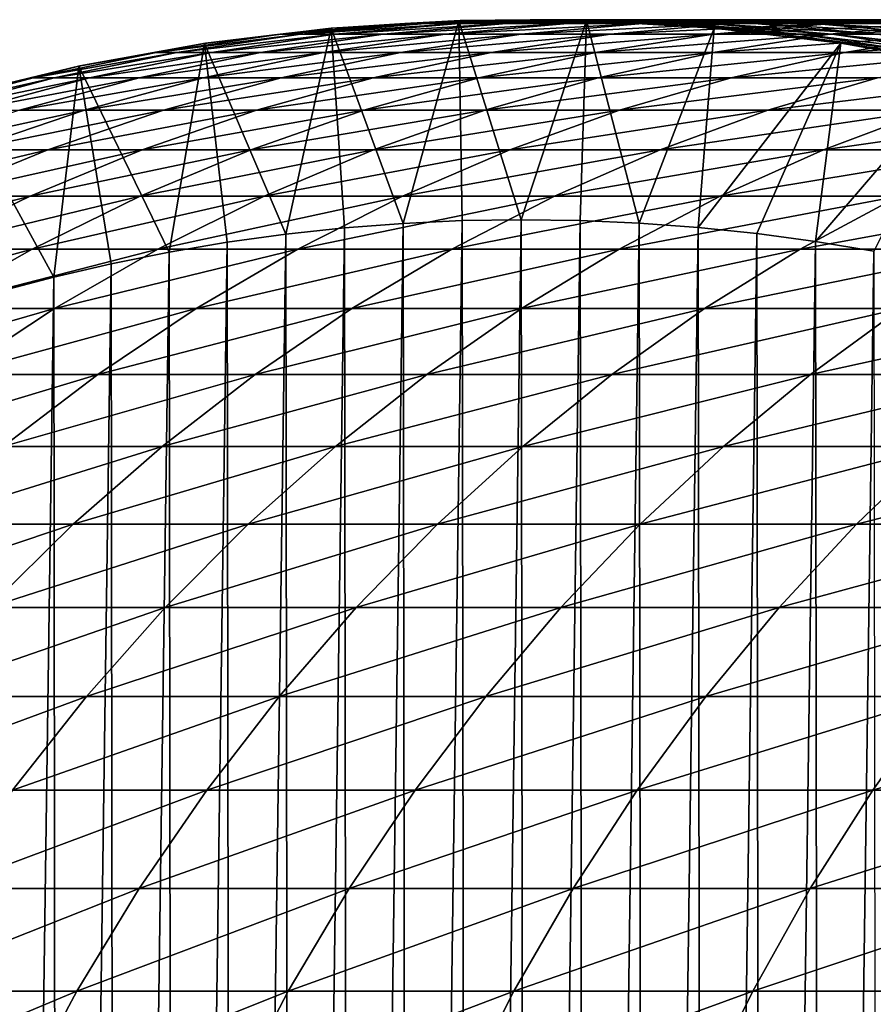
# Model space of a CAD drawing. Header units: metres. Extents: x -410 to 15, y -15 to 15.
# Tile 9 of 256: x -402.4 to -398.34, y 5.57 to 10.25. Entities that reach past the tile are written whole.
import ezdxf

# ---------------------------------------------------------------- set-up
doc = ezdxf.new("R2010")
doc.units = ezdxf.units.M
doc.layers.add('solid_508382', color=7, linetype='CONTINUOUS')

msp = doc.modelspace()

# ---------------------------------------------------------------- linework, layer by layer
at = {"layer": 'solid_508382'}
for points in [[(-400.565704, 10.232658, 114.941956), (-400.470001, 10.232658, 116.570297), (-399.875885, 10.25, 116.523376)], [(-399.970184, 10.25, 114.918945), (-400.565704, 10.232658, 114.941956), (-399.875885, 10.25, 116.523376)], [(-400.303741, 10.245499, 113.374649), (-400.565704, 10.232658, 114.941956), (-399.970184, 10.25, 114.918945)], [(-400.470001, 10.232658, 116.570297), (-400.30896, 10.232658, 118.193474), (-399.717194, 10.25, 118.122726)], [(-399.875885, 10.25, 116.523376), (-400.470001, 10.232658, 116.570297), (-399.717194, 10.25, 118.122726)], [(-400.30896, 10.232658, 118.193474), (-400.082855, 10.232658, 119.808868), (-399.494385, 10.25, 119.714409)], [(-399.717194, 10.25, 118.122726), (-400.30896, 10.232658, 118.193474), (-399.494385, 10.25, 119.714409)], [(-399.696259, 10.245499, 113.374649), (-400.303741, 10.245499, 113.374649), (-399.970184, 10.25, 114.918945)], [(-400.082855, 10.232658, 119.808868), (-399.792023, 10.232658, 121.413879), (-399.207825, 10.25, 121.29586)], [(-399.494385, 10.25, 119.714409), (-400.082855, 10.232658, 119.808868), (-399.207825, 10.25, 121.29586)], [(-399.970184, 10.25, 114.918945), (-399.875885, 10.25, 116.523376), (-399.281738, 10.232658, 116.476463)], [(-399.374634, 10.232658, 114.895943), (-399.970184, 10.25, 114.918945), (-399.281738, 10.232658, 116.476463)], [(-399.696259, 10.245499, 113.374649), (-399.970184, 10.25, 114.918945), (-399.374634, 10.232658, 114.895943)], [(-399.875885, 10.25, 116.523376), (-399.717194, 10.25, 118.122726), (-399.125427, 10.232658, 118.051987)], [(-399.281738, 10.232658, 116.476463), (-399.875885, 10.25, 116.523376), (-399.125427, 10.232658, 118.051987)], [(-399.792023, 10.232658, 121.413879), (-399.436951, 10.232658, 123.005913), (-398.857971, 10.25, 122.864517)], [(-399.207825, 10.25, 121.29586), (-399.792023, 10.232658, 121.413879), (-398.857971, 10.25, 122.864517)], [(-399.717194, 10.25, 118.122726), (-399.494385, 10.25, 119.714409), (-398.905945, 10.232658, 119.619949)], [(-399.125427, 10.232658, 118.051987), (-399.717194, 10.25, 118.122726), (-398.905945, 10.232658, 119.619949)], [(-399.494385, 10.25, 119.714409), (-399.207825, 10.25, 121.29586), (-398.623657, 10.232658, 121.177834)], [(-398.905945, 10.232658, 119.619949), (-399.494385, 10.25, 119.714409), (-398.623657, 10.232658, 121.177834)], [(-399.436951, 10.232658, 123.005913), (-399.018219, 10.232658, 124.582397), (-398.445374, 10.25, 124.417854)], [(-398.857971, 10.25, 122.864517), (-399.436951, 10.232658, 123.005913), (-398.445374, 10.25, 124.417854)], [(-399.207825, 10.25, 121.29586), (-398.857971, 10.25, 122.864517), (-398.279022, 10.232658, 122.723122)], [(-398.623657, 10.232658, 121.177834), (-399.207825, 10.25, 121.29586), (-398.279022, 10.232658, 122.723122)], [(-399.018219, 10.232658, 124.582397), (-398.536469, 10.232658, 126.140785), (-397.970734, 10.25, 125.953369)], [(-398.445374, 10.25, 124.417854), (-399.018219, 10.232658, 124.582397), (-397.970734, 10.25, 125.953369)], [(-398.857971, 10.25, 122.864517), (-398.445374, 10.25, 124.417854), (-397.872559, 10.232658, 124.253319)], [(-398.279022, 10.232658, 122.723122), (-398.857971, 10.25, 122.864517), (-397.872559, 10.232658, 124.253319)], [(-398.536469, 10.232658, 126.140785), (-397.992523, 10.232658, 127.678566), (-397.434753, 10.25, 127.468567)], [(-397.970734, 10.25, 125.953369), (-398.536469, 10.232658, 126.140785), (-397.434753, 10.25, 127.468567)], [(-398.445374, 10.25, 124.417854), (-397.970734, 10.25, 125.953369), (-397.404968, 10.232658, 125.765945)], [(-397.872559, 10.232658, 124.253319), (-398.445374, 10.25, 124.417854), (-397.404968, 10.232658, 125.765945)], [(-400.915863, 10.209001, 96.32515), (-401.518707, 10.136868, 96.32515), (-401.513367, 10.137662, 113.374649)], [(-400.915863, 10.209001, 96.32515), (-401.132294, 9.23035, 95.374649), (-401.518707, 10.136868, 96.32515)], [(-400.910156, 10.209511, 113.374649), (-401.513367, 10.137662, 113.374649), (-401.159241, 10.180694, 114.96489)], [(-400.915863, 10.209001, 96.32515), (-401.513367, 10.137662, 113.374649), (-400.910156, 10.209511, 113.374649)], [(-401.159241, 10.180694, 114.96489), (-401.062134, 10.180694, 116.61705), (-400.470001, 10.232658, 116.570297)], [(-400.565704, 10.232658, 114.941956), (-401.159241, 10.180694, 114.96489), (-400.470001, 10.232658, 116.570297)], [(-400.910156, 10.209511, 113.374649), (-401.159241, 10.180694, 114.96489), (-400.565704, 10.232658, 114.941956)], [(-400.915863, 10.209001, 96.32515), (-400.853394, 9.260301, 95.374649), (-401.132294, 9.23035, 95.374649)], [(-401.062134, 10.180694, 116.61705), (-400.898743, 10.180694, 118.263977), (-400.30896, 10.232658, 118.193474)], [(-400.470001, 10.232658, 116.570297), (-401.062134, 10.180694, 116.61705), (-400.30896, 10.232658, 118.193474)], [(-400.309814, 10.245317, 96.32515), (-400.915863, 10.209001, 96.32515), (-400.910156, 10.209511, 113.374649)], [(-400.309814, 10.245317, 96.32515), (-400.573914, 9.281815, 95.374649), (-400.915863, 10.209001, 96.32515)], [(-400.915863, 10.209001, 96.32515), (-400.573914, 9.281815, 95.374649), (-400.853394, 9.260301, 95.374649)], [(-400.303741, 10.245499, 113.374649), (-400.910156, 10.209511, 113.374649), (-400.565704, 10.232658, 114.941956)], [(-400.309814, 10.245317, 96.32515), (-400.910156, 10.209511, 113.374649), (-400.303741, 10.245499, 113.374649)], [(-400.898743, 10.180694, 118.263977), (-400.669312, 10.180694, 119.903008), (-400.082855, 10.232658, 119.808868)], [(-400.30896, 10.232658, 118.193474), (-400.898743, 10.180694, 118.263977), (-400.082855, 10.232658, 119.808868)], [(-400.669312, 10.180694, 119.903008), (-400.374237, 10.180694, 121.531502), (-399.792023, 10.232658, 121.413879)], [(-400.082855, 10.232658, 119.808868), (-400.669312, 10.180694, 119.903008), (-399.792023, 10.232658, 121.413879)], [(-400.309814, 10.245317, 96.32515), (-400.293762, 9.294899, 95.374649), (-400.573914, 9.281815, 95.374649)], [(-400.374237, 10.180694, 121.531502), (-400.013947, 10.180694, 123.146828), (-399.436951, 10.232658, 123.005913)], [(-399.792023, 10.232658, 121.413879), (-400.374237, 10.180694, 121.531502), (-399.436951, 10.232658, 123.005913)], [(-399.702667, 10.245687, 96.32515), (-400.309814, 10.245317, 96.32515), (-400.303741, 10.245499, 113.374649)], [(-399.702667, 10.245687, 96.32515), (-400.013397, 9.299533, 95.374649), (-400.309814, 10.245317, 96.32515)], [(-400.309814, 10.245317, 96.32515), (-400.013397, 9.299533, 95.374649), (-400.293762, 9.294899, 95.374649)], [(-399.702667, 10.245687, 96.32515), (-400.303741, 10.245499, 113.374649), (-399.696259, 10.245499, 113.374649)], [(-400.013947, 10.180694, 123.146828), (-399.589081, 10.180694, 124.746376), (-399.018219, 10.232658, 124.582397)], [(-399.436951, 10.232658, 123.005913), (-400.013947, 10.180694, 123.146828), (-399.018219, 10.232658, 124.582397)], [(-399.702667, 10.245687, 96.32515), (-399.732941, 9.295703, 95.374649), (-400.013397, 9.299533, 95.374649)], [(-399.702667, 10.245687, 96.32515), (-399.452545, 9.283417, 95.374649), (-399.732941, 9.295703, 95.374649)], [(-399.096558, 10.210109, 96.32515), (-399.702667, 10.245687, 96.32515), (-399.696259, 10.245499, 113.374649)], [(-399.096558, 10.210109, 96.32515), (-399.452545, 9.283417, 95.374649), (-399.702667, 10.245687, 96.32515)], [(-399.089844, 10.209511, 113.374649), (-399.696259, 10.245499, 113.374649), (-399.374634, 10.232658, 114.895943)], [(-399.096558, 10.210109, 96.32515), (-399.696259, 10.245499, 113.374649), (-399.089844, 10.209511, 113.374649)], [(-399.589081, 10.180694, 124.746376), (-399.100311, 10.180694, 126.327568), (-398.536469, 10.232658, 126.140785)], [(-399.018219, 10.232658, 124.582397), (-399.589081, 10.180694, 124.746376), (-398.536469, 10.232658, 126.140785)], [(-399.096558, 10.210109, 96.32515), (-399.172699, 9.262665, 95.374649), (-399.452545, 9.283417, 95.374649)], [(-399.374634, 10.232658, 114.895943), (-399.281738, 10.232658, 116.476463), (-398.689606, 10.180694, 116.42971)], [(-398.781128, 10.180694, 114.873009), (-399.374634, 10.232658, 114.895943), (-398.689606, 10.180694, 116.42971)], [(-399.089844, 10.209511, 113.374649), (-399.374634, 10.232658, 114.895943), (-398.781128, 10.180694, 114.873009)], [(-399.281738, 10.232658, 116.476463), (-399.125427, 10.232658, 118.051987), (-398.535645, 10.180694, 117.981476)], [(-398.689606, 10.180694, 116.42971), (-399.281738, 10.232658, 116.476463), (-398.535645, 10.180694, 117.981476)], [(-398.493622, 10.138706, 96.32515), (-399.172699, 9.262665, 95.374649), (-399.096558, 10.210109, 96.32515)], [(-399.125427, 10.232658, 118.051987), (-398.905945, 10.232658, 119.619949), (-398.319489, 10.180694, 119.52581)], [(-398.535645, 10.180694, 117.981476), (-399.125427, 10.232658, 118.051987), (-398.319489, 10.180694, 119.52581)], [(-399.100311, 10.180694, 126.327568), (-398.548401, 10.180694, 127.887848), (-397.992523, 10.232658, 127.678566)], [(-398.536469, 10.232658, 126.140785), (-399.100311, 10.180694, 126.327568), (-397.992523, 10.232658, 127.678566)], [(-398.493622, 10.138706, 96.32515), (-399.096558, 10.210109, 96.32515), (-399.089844, 10.209511, 113.374649)], [(-398.486633, 10.137662, 113.374649), (-399.089844, 10.209511, 113.374649), (-398.781128, 10.180694, 114.873009)], [(-398.493622, 10.138706, 96.32515), (-399.089844, 10.209511, 113.374649), (-398.486633, 10.137662, 113.374649)], [(-398.905945, 10.232658, 119.619949), (-398.623657, 10.232658, 121.177834), (-398.041443, 10.180694, 121.060211)], [(-398.319489, 10.180694, 119.52581), (-398.905945, 10.232658, 119.619949), (-398.041443, 10.180694, 121.060211)], [(-398.623657, 10.232658, 121.177834), (-398.279022, 10.232658, 122.723122), (-397.701996, 10.180694, 122.582207)], [(-398.041443, 10.180694, 121.060211), (-398.623657, 10.232658, 121.177834), (-397.701996, 10.180694, 122.582207)], [(-398.548401, 10.180694, 127.887848), (-397.934265, 10.180694, 129.424698), (-397.387238, 10.232658, 129.193253)], [(-397.992523, 10.232658, 127.678566), (-398.548401, 10.180694, 127.887848), (-397.387238, 10.232658, 129.193253)], [(-401.748749, 10.094279, 114.987663), (-401.650238, 10.094279, 116.66349), (-401.062134, 10.180694, 116.61705)], [(-401.159241, 10.180694, 114.96489), (-401.748749, 10.094279, 114.987663), (-401.062134, 10.180694, 116.61705)], [(-401.513367, 10.137662, 113.374649), (-401.748749, 10.094279, 114.987663), (-401.159241, 10.180694, 114.96489)], [(-401.650238, 10.094279, 116.66349), (-401.484497, 10.094279, 118.334007), (-400.898743, 10.180694, 118.263977)], [(-401.062134, 10.180694, 116.61705), (-401.650238, 10.094279, 116.66349), (-400.898743, 10.180694, 118.263977)], [(-401.484497, 10.094279, 118.334007), (-401.251801, 10.094279, 119.996513), (-400.669312, 10.180694, 119.903008)], [(-400.898743, 10.180694, 118.263977), (-401.484497, 10.094279, 118.334007), (-400.669312, 10.180694, 119.903008)], [(-401.251801, 10.094279, 119.996513), (-400.952484, 10.094279, 121.648331), (-400.374237, 10.180694, 121.531502)], [(-400.669312, 10.180694, 119.903008), (-401.251801, 10.094279, 119.996513), (-400.374237, 10.180694, 121.531502)], [(-400.952484, 10.094279, 121.648331), (-400.587067, 10.094279, 123.286789), (-400.013947, 10.180694, 123.146828)], [(-400.374237, 10.180694, 121.531502), (-400.952484, 10.094279, 121.648331), (-400.013947, 10.180694, 123.146828)], [(-400.587067, 10.094279, 123.286789), (-400.156097, 10.094279, 124.909248), (-399.589081, 10.180694, 124.746376)], [(-400.013947, 10.180694, 123.146828), (-400.587067, 10.094279, 123.286789), (-399.589081, 10.180694, 124.746376)], [(-400.156097, 10.094279, 124.909248), (-399.660309, 10.094279, 126.513084), (-399.100311, 10.180694, 126.327568)], [(-399.589081, 10.180694, 124.746376), (-400.156097, 10.094279, 124.909248), (-399.100311, 10.180694, 126.327568)], [(-399.660309, 10.094279, 126.513084), (-399.100494, 10.094279, 128.095703), (-398.548401, 10.180694, 127.887848)], [(-399.100311, 10.180694, 126.327568), (-399.660309, 10.094279, 126.513084), (-398.548401, 10.180694, 127.887848)], [(-399.100494, 10.094279, 128.095703), (-398.47757, 10.094279, 129.654572), (-397.934265, 10.180694, 129.424698)], [(-398.548401, 10.180694, 127.887848), (-399.100494, 10.094279, 128.095703), (-397.934265, 10.180694, 129.424698)], [(-398.781128, 10.180694, 114.873009), (-398.689606, 10.180694, 116.42971), (-398.101501, 10.094279, 116.38327)], [(-398.19162, 10.094279, 114.850235), (-398.781128, 10.180694, 114.873009), (-398.101501, 10.094279, 116.38327)], [(-398.486633, 10.137662, 113.374649), (-398.781128, 10.180694, 114.873009), (-398.19162, 10.094279, 114.850235)], [(-398.689606, 10.180694, 116.42971), (-398.535645, 10.180694, 117.981476), (-397.94989, 10.094279, 117.911453)], [(-398.101501, 10.094279, 116.38327), (-398.689606, 10.180694, 116.42971), (-397.94989, 10.094279, 117.911453)], [(-398.535645, 10.180694, 117.981476), (-398.319489, 10.180694, 119.52581), (-397.737, 10.094279, 119.432304)], [(-397.94989, 10.094279, 117.911453), (-398.535645, 10.180694, 117.981476), (-397.737, 10.094279, 119.432304)], [(-398.47757, 10.094279, 129.654572), (-397.792511, 10.094279, 131.187149), (-397.258881, 10.180694, 130.935623)], [(-397.934265, 10.180694, 129.424698), (-398.47757, 10.094279, 129.654572), (-397.258881, 10.180694, 130.935623)], [(-401.518707, 10.136868, 96.32515), (-402.11618, 10.02917, 96.32515), (-402.111267, 10.030204, 113.374649)], [(-401.518707, 10.136868, 96.32515), (-401.686676, 9.145302, 95.374649), (-402.11618, 10.02917, 96.32515)], [(-401.513367, 10.137662, 113.374649), (-402.111267, 10.030204, 113.374649), (-401.748749, 10.094279, 114.987663)], [(-401.518707, 10.136868, 96.32515), (-402.111267, 10.030204, 113.374649), (-401.513367, 10.137662, 113.374649)], [(-401.518707, 10.136868, 96.32515), (-401.410004, 9.192024, 95.374649), (-401.686676, 9.145302, 95.374649)], [(-401.518707, 10.136868, 96.32515), (-401.132294, 9.23035, 95.374649), (-401.410004, 9.192024, 95.374649)], [(-398.493622, 10.138706, 96.32515), (-398.89325, 9.233451, 95.374649), (-399.172699, 9.262665, 95.374649)], [(-398.493622, 10.138706, 96.32515), (-398.614746, 9.195786, 95.374649), (-398.89325, 9.233451, 95.374649)], [(-397.895996, 10.031733, 96.32515), (-398.614746, 9.195786, 95.374649), (-398.493622, 10.138706, 96.32515)], [(-397.895996, 10.031733, 96.32515), (-398.493622, 10.138706, 96.32515), (-398.486633, 10.137662, 113.374649)], [(-397.888733, 10.030204, 113.374649), (-398.486633, 10.137662, 113.374649), (-398.19162, 10.094279, 114.850235)], [(-397.895996, 10.031733, 96.32515), (-398.486633, 10.137662, 113.374649), (-397.888733, 10.030204, 113.374649)], [(-402.332214, 9.97371, 115.010208), (-402.232361, 9.97371, 116.709457), (-401.650238, 10.094279, 116.66349)], [(-401.748749, 10.094279, 114.987663), (-402.332214, 9.97371, 115.010208), (-401.650238, 10.094279, 116.66349)], [(-402.111267, 10.030204, 113.374649), (-402.332214, 9.97371, 115.010208), (-401.748749, 10.094279, 114.987663)], [(-402.232361, 9.97371, 116.709457), (-402.064301, 9.97371, 118.40332), (-401.484497, 10.094279, 118.334007)], [(-401.650238, 10.094279, 116.66349), (-402.232361, 9.97371, 116.709457), (-401.484497, 10.094279, 118.334007)], [(-402.064301, 9.97371, 118.40332), (-401.828339, 9.97371, 120.089058), (-401.251801, 10.094279, 119.996513)], [(-401.484497, 10.094279, 118.334007), (-402.064301, 9.97371, 118.40332), (-401.251801, 10.094279, 119.996513)], [(-401.828339, 9.97371, 120.089058), (-401.524841, 9.97371, 121.763962), (-400.952484, 10.094279, 121.648331)], [(-401.251801, 10.094279, 119.996513), (-401.828339, 9.97371, 120.089058), (-400.952484, 10.094279, 121.648331)], [(-401.524841, 9.97371, 121.763962), (-401.154297, 9.97371, 123.425323), (-400.587067, 10.094279, 123.286789)], [(-400.952484, 10.094279, 121.648331), (-401.524841, 9.97371, 121.763962), (-400.587067, 10.094279, 123.286789)], [(-401.154297, 9.97371, 123.425323), (-400.717316, 9.97371, 125.070457), (-400.156097, 10.094279, 124.909248)], [(-400.587067, 10.094279, 123.286789), (-401.154297, 9.97371, 123.425323), (-400.156097, 10.094279, 124.909248)], [(-400.717316, 9.97371, 125.070457), (-400.21463, 9.97371, 126.696709), (-399.660309, 10.094279, 126.513084)], [(-400.156097, 10.094279, 124.909248), (-400.717316, 9.97371, 125.070457), (-399.660309, 10.094279, 126.513084)], [(-400.21463, 9.97371, 126.696709), (-399.646973, 9.97371, 128.301453), (-399.100494, 10.094279, 128.095703)], [(-399.660309, 10.094279, 126.513084), (-400.21463, 9.97371, 126.696709), (-399.100494, 10.094279, 128.095703)], [(-399.646973, 9.97371, 128.301453), (-399.01535, 9.97371, 129.882095), (-398.47757, 10.094279, 129.654572)], [(-399.100494, 10.094279, 128.095703), (-399.646973, 9.97371, 128.301453), (-398.47757, 10.094279, 129.654572)], [(-399.01535, 9.97371, 129.882095), (-398.320709, 9.97371, 131.436096), (-397.792511, 10.094279, 131.187149)], [(-398.47757, 10.094279, 129.654572), (-399.01535, 9.97371, 129.882095), (-397.792511, 10.094279, 131.187149)], [(-402.11618, 10.02917, 96.32515), (-402.706268, 9.886287, 96.32515), (-402.701782, 9.887515, 113.374649)], [(-402.11618, 10.02917, 96.32515), (-402.235046, 9.026956, 95.374649), (-402.706268, 9.886287, 96.32515)], [(-402.111267, 10.030204, 113.374649), (-402.701782, 9.887515, 113.374649), (-402.332214, 9.97371, 115.010208)], [(-402.11618, 10.02917, 96.32515), (-402.701782, 9.887515, 113.374649), (-402.111267, 10.030204, 113.374649)], [(-402.11618, 10.02917, 96.32515), (-401.961761, 9.090268, 95.374649), (-402.235046, 9.026956, 95.374649)], [(-402.11618, 10.02917, 96.32515), (-401.686676, 9.145302, 95.374649), (-401.961761, 9.090268, 95.374649)], [(-397.895996, 10.031733, 96.32515), (-398.337097, 9.149644, 95.374649), (-398.614746, 9.195786, 95.374649)], [(-402.907715, 9.819392, 115.032448), (-402.806488, 9.819392, 116.754791), (-402.232361, 9.97371, 116.709457)], [(-402.332214, 9.97371, 115.010208), (-402.907715, 9.819392, 115.032448), (-402.232361, 9.97371, 116.709457)], [(-402.701782, 9.887515, 113.374649), (-402.907715, 9.819392, 115.032448), (-402.332214, 9.97371, 115.010208)], [(-402.806488, 9.819392, 116.754791), (-402.636139, 9.819392, 118.47168), (-402.064301, 9.97371, 118.40332)], [(-402.232361, 9.97371, 116.709457), (-402.806488, 9.819392, 116.754791), (-402.064301, 9.97371, 118.40332)], [(-402.636139, 9.819392, 118.47168), (-402.396973, 9.819392, 120.180344), (-401.828339, 9.97371, 120.089058)], [(-402.064301, 9.97371, 118.40332), (-402.636139, 9.819392, 118.47168), (-401.828339, 9.97371, 120.089058)], [(-402.396973, 9.819392, 120.180344), (-402.089355, 9.819392, 121.878014), (-401.524841, 9.97371, 121.763962)], [(-401.828339, 9.97371, 120.089058), (-402.396973, 9.819392, 120.180344), (-401.524841, 9.97371, 121.763962)], [(-402.089355, 9.819392, 121.878014), (-401.713776, 9.819392, 123.561958), (-401.154297, 9.97371, 123.425323)], [(-401.524841, 9.97371, 121.763962), (-402.089355, 9.819392, 121.878014), (-401.154297, 9.97371, 123.425323)], [(-401.713776, 9.819392, 123.561958), (-401.270874, 9.819392, 125.229462), (-400.717316, 9.97371, 125.070457)], [(-401.154297, 9.97371, 123.425323), (-401.713776, 9.819392, 123.561958), (-400.717316, 9.97371, 125.070457)], [(-401.270874, 9.819392, 125.229462), (-400.761322, 9.819392, 126.877815), (-400.21463, 9.97371, 126.696709)], [(-400.717316, 9.97371, 125.070457), (-401.270874, 9.819392, 125.229462), (-400.21463, 9.97371, 126.696709)], [(-400.761322, 9.819392, 126.877815), (-400.185974, 9.819392, 128.504379), (-399.646973, 9.97371, 128.301453)], [(-400.21463, 9.97371, 126.696709), (-400.761322, 9.819392, 126.877815), (-399.646973, 9.97371, 128.301453)], [(-400.185974, 9.819392, 128.504379), (-399.545746, 9.819392, 130.106506), (-399.01535, 9.97371, 129.882095)], [(-399.646973, 9.97371, 128.301453), (-400.185974, 9.819392, 128.504379), (-399.01535, 9.97371, 129.882095)], [(-399.545746, 9.819392, 130.106506), (-398.841675, 9.819392, 131.681625), (-398.320709, 9.97371, 131.436096)], [(-399.01535, 9.97371, 129.882095), (-399.545746, 9.819392, 130.106506), (-398.320709, 9.97371, 131.436096)], [(-398.841675, 9.819392, 131.681625), (-398.07489, 9.819392, 133.227203), (-397.564209, 9.97371, 132.960938)], [(-398.320709, 9.97371, 131.436096), (-398.841675, 9.819392, 131.681625), (-397.564209, 9.97371, 132.960938)], [(-402.706268, 9.886287, 96.32515), (-402.235046, 9.026956, 95.374649), (-402.50647, 8.955395, 95.374649)], [(-402.95578, 9.631849, 120.270042), (-402.644104, 9.631849, 121.990097), (-402.089355, 9.819392, 121.878014)], [(-402.396973, 9.819392, 120.180344), (-402.95578, 9.631849, 120.270042), (-402.089355, 9.819392, 121.878014)], [(-402.644104, 9.631849, 121.990097), (-402.26358, 9.631849, 123.696236), (-401.713776, 9.819392, 123.561958)], [(-402.089355, 9.819392, 121.878014), (-402.644104, 9.631849, 121.990097), (-401.713776, 9.819392, 123.561958)], [(-402.26358, 9.631849, 123.696236), (-401.81485, 9.631849, 125.385712), (-401.270874, 9.819392, 125.229462)], [(-401.713776, 9.819392, 123.561958), (-402.26358, 9.631849, 123.696236), (-401.270874, 9.819392, 125.229462)], [(-401.81485, 9.631849, 125.385712), (-401.298584, 9.631849, 127.055801), (-400.761322, 9.819392, 126.877815)], [(-401.270874, 9.819392, 125.229462), (-401.81485, 9.631849, 125.385712), (-400.761322, 9.819392, 126.877815)], [(-401.298584, 9.631849, 127.055801), (-400.715637, 9.631849, 128.703796), (-400.185974, 9.819392, 128.504379)], [(-400.761322, 9.819392, 126.877815), (-401.298584, 9.631849, 127.055801), (-400.185974, 9.819392, 128.504379)], [(-400.715637, 9.631849, 128.703796), (-400.066986, 9.631849, 130.327042), (-399.545746, 9.819392, 130.106506)], [(-400.185974, 9.819392, 128.504379), (-400.715637, 9.631849, 128.703796), (-399.545746, 9.819392, 130.106506)], [(-400.066986, 9.631849, 130.327042), (-399.353638, 9.631849, 131.922928), (-398.841675, 9.819392, 131.681625)], [(-399.545746, 9.819392, 130.106506), (-400.066986, 9.631849, 130.327042), (-398.841675, 9.819392, 131.681625)], [(-399.353638, 9.631849, 131.922928), (-398.576721, 9.631849, 133.488861), (-398.07489, 9.819392, 133.227203)], [(-398.841675, 9.819392, 131.681625), (-399.353638, 9.631849, 131.922928), (-398.07489, 9.819392, 133.227203)], [(-398.576721, 9.631849, 133.488861), (-397.737579, 9.631849, 135.022339), (-397.246643, 9.819392, 134.740707)], [(-398.07489, 9.819392, 133.227203), (-398.576721, 9.631849, 133.488861), (-397.246643, 9.819392, 134.740707)], [(-403.187256, 9.411716, 122.099823), (-402.80188, 9.411716, 123.827698), (-402.26358, 9.631849, 123.696236)], [(-402.644104, 9.631849, 121.990097), (-403.187256, 9.411716, 122.099823), (-402.26358, 9.631849, 123.696236)], [(-402.80188, 9.411716, 123.827698), (-402.347412, 9.411716, 125.538689), (-401.81485, 9.631849, 125.385712)], [(-402.26358, 9.631849, 123.696236), (-402.80188, 9.411716, 123.827698), (-401.81485, 9.631849, 125.385712)], [(-402.347412, 9.411716, 125.538689), (-401.824585, 9.411716, 127.230049), (-401.298584, 9.631849, 127.055801)], [(-401.81485, 9.631849, 125.385712), (-402.347412, 9.411716, 125.538689), (-401.298584, 9.631849, 127.055801)], [(-401.824585, 9.411716, 127.230049), (-401.234222, 9.411716, 128.899033), (-400.715637, 9.631849, 128.703796)], [(-401.298584, 9.631849, 127.055801), (-401.824585, 9.411716, 127.230049), (-400.715637, 9.631849, 128.703796)], [(-401.234222, 9.411716, 128.899033), (-400.577301, 9.411716, 130.542969), (-400.066986, 9.631849, 130.327042)], [(-400.715637, 9.631849, 128.703796), (-401.234222, 9.411716, 128.899033), (-400.066986, 9.631849, 130.327042)], [(-400.577301, 9.411716, 130.542969), (-399.854858, 9.411716, 132.159164), (-399.353638, 9.631849, 131.922928)], [(-400.066986, 9.631849, 130.327042), (-400.577301, 9.411716, 130.542969), (-399.353638, 9.631849, 131.922928)], [(-399.854858, 9.411716, 132.159164), (-399.068054, 9.411716, 133.745056), (-398.576721, 9.631849, 133.488861)], [(-399.353638, 9.631849, 131.922928), (-399.854858, 9.411716, 132.159164), (-398.576721, 9.631849, 133.488861)], [(-399.068054, 9.411716, 133.745056), (-398.218201, 9.411716, 135.29805), (-397.737579, 9.631849, 135.022339)], [(-398.576721, 9.631849, 133.488861), (-399.068054, 9.411716, 133.745056), (-397.737579, 9.631849, 135.022339)], [(-403.326843, 9.159735, 123.955894), (-402.866791, 9.159735, 125.687881), (-402.347412, 9.411716, 125.538689)], [(-402.80188, 9.411716, 123.827698), (-403.326843, 9.159735, 123.955894), (-402.347412, 9.411716, 125.538689)], [(-402.866791, 9.159735, 125.687881), (-402.337524, 9.159735, 127.399979), (-401.824585, 9.411716, 127.230049)], [(-402.347412, 9.411716, 125.538689), (-402.866791, 9.159735, 125.687881), (-401.824585, 9.411716, 127.230049)], [(-402.337524, 9.159735, 127.399979), (-401.739929, 9.159735, 129.089432), (-401.234222, 9.411716, 128.899033)], [(-401.824585, 9.411716, 127.230049), (-402.337524, 9.159735, 127.399979), (-401.234222, 9.411716, 128.899033)], [(-401.739929, 9.159735, 129.089432), (-401.074951, 9.159735, 130.753525), (-400.577301, 9.411716, 130.542969)], [(-401.234222, 9.411716, 128.899033), (-401.739929, 9.159735, 129.089432), (-400.577301, 9.411716, 130.542969)], [(-401.074951, 9.159735, 130.753525), (-400.343658, 9.159735, 132.389557), (-399.854858, 9.411716, 132.159164)], [(-400.577301, 9.411716, 130.542969), (-401.074951, 9.159735, 130.753525), (-399.854858, 9.411716, 132.159164)], [(-400.343658, 9.159735, 132.389557), (-399.547211, 9.159735, 133.994888), (-399.068054, 9.411716, 133.745056)], [(-399.854858, 9.411716, 132.159164), (-400.343658, 9.159735, 132.389557), (-399.068054, 9.411716, 133.745056)], [(-399.547211, 9.159735, 133.994888), (-398.686951, 9.159735, 135.566925), (-398.218201, 9.411716, 135.29805)], [(-399.068054, 9.411716, 133.745056), (-399.547211, 9.159735, 133.994888), (-398.218201, 9.411716, 135.29805)], [(-398.686951, 9.159735, 135.566925), (-397.764221, 9.159735, 137.103149), (-397.306671, 9.411716, 136.815643)], [(-398.218201, 9.411716, 135.29805), (-398.686951, 9.159735, 135.566925), (-397.306671, 9.411716, 136.815643)], [(-400.853394, 9.260301, 95.374649), (-400.573914, 9.281815, 95.374649), (-400.827301, -9.262665, 95.374649)], [(-400.573914, 9.281815, 95.374649), (-400.547455, -9.283417, 95.374649), (-400.827301, -9.262665, 95.374649)], [(-400.573914, 9.281815, 95.374649), (-400.293762, 9.294899, 95.374649), (-400.547455, -9.283417, 95.374649)], [(-400.293762, 9.294899, 95.374649), (-400.267059, -9.295703, 95.374649), (-400.547455, -9.283417, 95.374649)], [(-400.293762, 9.294899, 95.374649), (-400.013397, 9.299533, 95.374649), (-400.267059, -9.295703, 95.374649)], [(-400.013397, 9.299533, 95.374649), (-399.986603, -9.299533, 95.374649), (-400.267059, -9.295703, 95.374649)], [(-400.013397, 9.299533, 95.374649), (-399.732941, 9.295703, 95.374649), (-399.986603, -9.299533, 95.374649)], [(-399.732941, 9.295703, 95.374649), (-399.706238, -9.294899, 95.374649), (-399.986603, -9.299533, 95.374649)], [(-399.732941, 9.295703, 95.374649), (-399.452545, 9.283417, 95.374649), (-399.706238, -9.294899, 95.374649)], [(-399.452545, 9.283417, 95.374649), (-399.426086, -9.281815, 95.374649), (-399.706238, -9.294899, 95.374649)], [(-399.452545, 9.283417, 95.374649), (-399.172699, 9.262665, 95.374649), (-399.426086, -9.281815, 95.374649)], [(-401.410004, 9.192024, 95.374649), (-401.132294, 9.23035, 95.374649), (-401.385254, -9.195786, 95.374649)], [(-401.132294, 9.23035, 95.374649), (-401.10675, -9.233451, 95.374649), (-401.385254, -9.195786, 95.374649)], [(-401.132294, 9.23035, 95.374649), (-400.853394, 9.260301, 95.374649), (-401.10675, -9.233451, 95.374649)], [(-400.853394, 9.260301, 95.374649), (-400.827301, -9.262665, 95.374649), (-401.10675, -9.233451, 95.374649)], [(-399.172699, 9.262665, 95.374649), (-399.146606, -9.260301, 95.374649), (-399.426086, -9.281815, 95.374649)], [(-399.172699, 9.262665, 95.374649), (-398.89325, 9.233451, 95.374649), (-399.146606, -9.260301, 95.374649)], [(-398.89325, 9.233451, 95.374649), (-398.867706, -9.23035, 95.374649), (-399.146606, -9.260301, 95.374649)], [(-398.89325, 9.233451, 95.374649), (-398.614746, 9.195786, 95.374649), (-398.867706, -9.23035, 95.374649)], [(-401.686676, 9.145302, 95.374649), (-401.410004, 9.192024, 95.374649), (-401.662903, -9.149644, 95.374649)], [(-401.410004, 9.192024, 95.374649), (-401.385254, -9.195786, 95.374649), (-401.662903, -9.149644, 95.374649)], [(-398.614746, 9.195786, 95.374649), (-398.589996, -9.192024, 95.374649), (-398.867706, -9.23035, 95.374649)], [(-398.614746, 9.195786, 95.374649), (-398.337097, 9.149644, 95.374649), (-398.589996, -9.192024, 95.374649)], [(-403.371185, 8.87676, 125.832764), (-402.835724, 8.87676, 127.565018), (-402.337524, 9.159735, 127.399979)], [(-402.866791, 9.159735, 125.687881), (-403.371185, 8.87676, 125.832764), (-402.337524, 9.159735, 127.399979)], [(-402.835724, 8.87676, 127.565018), (-402.231079, 8.87676, 129.274353), (-401.739929, 9.159735, 129.089432)], [(-402.337524, 9.159735, 127.399979), (-402.835724, 8.87676, 127.565018), (-401.739929, 9.159735, 129.089432)], [(-402.231079, 8.87676, 129.274353), (-401.558289, 8.87676, 130.958023), (-401.074951, 9.159735, 130.753525)], [(-401.739929, 9.159735, 129.089432), (-402.231079, 8.87676, 129.274353), (-401.074951, 9.159735, 130.753525)], [(-401.961761, 9.090268, 95.374649), (-401.686676, 9.145302, 95.374649), (-401.939148, -9.095118, 95.374649)], [(-401.686676, 9.145302, 95.374649), (-401.662903, -9.149644, 95.374649), (-401.939148, -9.095118, 95.374649)], [(-401.558289, 8.87676, 130.958023), (-400.81839, 8.87676, 132.613297), (-400.343658, 9.159735, 132.389557)], [(-401.074951, 9.159735, 130.753525), (-401.558289, 8.87676, 130.958023), (-400.343658, 9.159735, 132.389557)], [(-400.81839, 8.87676, 132.613297), (-400.012573, 8.87676, 134.237518), (-399.547211, 9.159735, 133.994888)], [(-400.343658, 9.159735, 132.389557), (-400.81839, 8.87676, 132.613297), (-399.547211, 9.159735, 133.994888)], [(-400.012573, 8.87676, 134.237518), (-399.142181, 8.87676, 135.828064), (-398.686951, 9.159735, 135.566925)], [(-399.547211, 9.159735, 133.994888), (-400.012573, 8.87676, 134.237518), (-398.686951, 9.159735, 135.566925)], [(-399.142181, 8.87676, 135.828064), (-398.208588, 8.87676, 137.382355), (-397.764221, 9.159735, 137.103149)], [(-398.686951, 9.159735, 135.566925), (-399.142181, 8.87676, 135.828064), (-397.764221, 9.159735, 137.103149)], [(-398.337097, 9.149644, 95.374649), (-398.313324, -9.145302, 95.374649), (-398.589996, -9.192024, 95.374649)], [(-402.235046, 9.026956, 95.374649), (-401.961761, 9.090268, 95.374649), (-402.213654, -9.032223, 95.374649)], [(-401.961761, 9.090268, 95.374649), (-401.939148, -9.095118, 95.374649), (-402.213654, -9.032223, 95.374649)], [(-402.50647, 8.955395, 95.374649), (-402.235046, 9.026956, 95.374649), (-402.486267, -8.961016, 95.374649)], [(-402.235046, 9.026956, 95.374649), (-402.213654, -9.032223, 95.374649), (-402.486267, -8.961016, 95.374649)], [(-403.317444, 8.56375, 127.724594), (-402.706024, 8.56375, 129.453156), (-402.231079, 8.87676, 129.274353)], [(-402.835724, 8.87676, 127.565018), (-403.317444, 8.56375, 127.724594), (-402.231079, 8.87676, 129.274353)], [(-402.706024, 8.56375, 129.453156), (-402.025635, 8.56375, 131.155762), (-401.558289, 8.87676, 130.958023)], [(-402.231079, 8.87676, 129.274353), (-402.706024, 8.56375, 129.453156), (-401.558289, 8.87676, 130.958023)], [(-402.025635, 8.56375, 131.155762), (-401.277405, 8.56375, 132.829651), (-400.81839, 8.87676, 132.613297)], [(-401.558289, 8.87676, 130.958023), (-402.025635, 8.56375, 131.155762), (-400.81839, 8.87676, 132.613297)], [(-401.277405, 8.56375, 132.829651), (-400.462555, 8.56375, 134.472137), (-400.012573, 8.87676, 134.237518)], [(-400.81839, 8.87676, 132.613297), (-401.277405, 8.56375, 132.829651), (-400.012573, 8.87676, 134.237518)], [(-400.462555, 8.56375, 134.472137), (-399.582367, 8.56375, 136.080566), (-399.142181, 8.87676, 135.828064)], [(-400.012573, 8.87676, 134.237518), (-400.462555, 8.56375, 134.472137), (-399.142181, 8.87676, 135.828064)], [(-399.582367, 8.56375, 136.080566), (-398.638275, 8.56375, 137.652344), (-398.208588, 8.87676, 137.382355)], [(-399.142181, 8.87676, 135.828064), (-399.582367, 8.56375, 136.080566), (-398.208588, 8.87676, 137.382355)], [(-398.638275, 8.56375, 137.652344), (-397.631805, 8.56375, 139.184921), (-397.213287, 8.87676, 138.897888)], [(-398.208588, 8.87676, 137.382355), (-398.638275, 8.56375, 137.652344), (-397.213287, 8.87676, 138.897888)], [(-403.163086, 8.221763, 129.625244), (-402.475433, 8.221763, 131.346069), (-402.025635, 8.56375, 131.155762)], [(-402.706024, 8.56375, 129.453156), (-403.163086, 8.221763, 129.625244), (-402.025635, 8.56375, 131.155762)], [(-402.475433, 8.221763, 131.346069), (-401.719208, 8.221763, 133.037888), (-401.277405, 8.56375, 132.829651)], [(-402.025635, 8.56375, 131.155762), (-402.475433, 8.221763, 131.346069), (-401.277405, 8.56375, 132.829651)], [(-401.719208, 8.221763, 133.037888), (-400.89563, 8.221763, 134.697952), (-400.462555, 8.56375, 134.472137)], [(-401.277405, 8.56375, 132.829651), (-401.719208, 8.221763, 133.037888), (-400.462555, 8.56375, 134.472137)], [(-400.89563, 8.221763, 134.697952), (-400.006012, 8.221763, 136.323593), (-399.582367, 8.56375, 136.080566)], [(-400.462555, 8.56375, 134.472137), (-400.89563, 8.221763, 134.697952), (-399.582367, 8.56375, 136.080566)], [(-400.006012, 8.221763, 136.323593), (-399.051819, 8.221763, 137.912186), (-398.638275, 8.56375, 137.652344)], [(-399.582367, 8.56375, 136.080566), (-400.006012, 8.221763, 136.323593), (-398.638275, 8.56375, 137.652344)], [(-399.051819, 8.221763, 137.912186), (-398.034576, 8.221763, 139.461166), (-397.631805, 8.56375, 139.184921)], [(-398.638275, 8.56375, 137.652344), (-399.051819, 8.221763, 137.912186), (-397.631805, 8.56375, 139.184921)], [(-402.906158, 7.851955, 131.52832), (-402.142273, 7.851955, 133.237289), (-401.719208, 8.221763, 133.037888)], [(-402.475433, 8.221763, 131.346069), (-402.906158, 7.851955, 131.52832), (-401.719208, 8.221763, 133.037888)], [(-402.142273, 7.851955, 133.237289), (-401.310333, 7.851955, 134.914185), (-400.89563, 8.221763, 134.697952)], [(-401.719208, 8.221763, 133.037888), (-402.142273, 7.851955, 133.237289), (-400.89563, 8.221763, 134.697952)], [(-401.310333, 7.851955, 134.914185), (-400.411713, 7.851955, 136.55632), (-400.006012, 8.221763, 136.323593)], [(-400.89563, 8.221763, 134.697952), (-401.310333, 7.851955, 134.914185), (-400.006012, 8.221763, 136.323593)], [(-400.411713, 7.851955, 136.55632), (-399.447815, 7.851955, 138.161011), (-399.051819, 8.221763, 137.912186)], [(-400.006012, 8.221763, 136.323593), (-400.411713, 7.851955, 136.55632), (-399.051819, 8.221763, 137.912186)], [(-399.447815, 7.851955, 138.161011), (-398.420258, 7.851955, 139.725708), (-398.034576, 8.221763, 139.461166)], [(-399.051819, 8.221763, 137.912186), (-399.447815, 7.851955, 138.161011), (-398.034576, 8.221763, 139.461166)], [(-398.420258, 7.851955, 139.725708), (-397.330688, 7.851955, 141.247849), (-396.955933, 8.221763, 140.968033)], [(-398.034576, 8.221763, 139.461166), (-398.420258, 7.851955, 139.725708), (-396.955933, 8.221763, 140.968033)], [(-403.316376, 7.45558, 131.701874), (-402.545166, 7.45558, 133.427185), (-402.142273, 7.851955, 133.237289)], [(-402.906158, 7.851955, 131.52832), (-403.316376, 7.45558, 131.701874), (-402.142273, 7.851955, 133.237289)], [(-402.545166, 7.45558, 133.427185), (-401.705261, 7.45558, 135.120117), (-401.310333, 7.851955, 134.914185)], [(-402.142273, 7.851955, 133.237289), (-402.545166, 7.45558, 133.427185), (-401.310333, 7.851955, 134.914185)], [(-401.705261, 7.45558, 135.120117), (-400.798065, 7.45558, 136.777939), (-400.411713, 7.851955, 136.55632)], [(-401.310333, 7.851955, 134.914185), (-401.705261, 7.45558, 135.120117), (-400.411713, 7.851955, 136.55632)], [(-400.798065, 7.45558, 136.777939), (-399.824951, 7.45558, 138.39798), (-399.447815, 7.851955, 138.161011)], [(-400.411713, 7.851955, 136.55632), (-400.798065, 7.45558, 136.777939), (-399.447815, 7.851955, 138.161011)], [(-399.824951, 7.45558, 138.39798), (-398.787567, 7.45558, 139.977631), (-398.420258, 7.851955, 139.725708)], [(-399.447815, 7.851955, 138.161011), (-399.824951, 7.45558, 138.39798), (-398.420258, 7.851955, 139.725708)], [(-398.787567, 7.45558, 139.977631), (-397.687592, 7.45558, 141.514328), (-397.330688, 7.851955, 141.247849)], [(-398.420258, 7.851955, 139.725708), (-398.787567, 7.45558, 139.977631), (-397.330688, 7.851955, 141.247849)], [(-402.926544, 7.033977, 133.606918), (-402.079102, 7.033977, 135.315033), (-401.705261, 7.45558, 135.120117)], [(-402.545166, 7.45558, 133.427185), (-402.926544, 7.033977, 133.606918), (-401.705261, 7.45558, 135.120117)], [(-402.079102, 7.033977, 135.315033), (-401.163757, 7.033977, 136.987717), (-400.798065, 7.45558, 136.777939)], [(-401.705261, 7.45558, 135.120117), (-402.079102, 7.033977, 135.315033), (-400.798065, 7.45558, 136.777939)], [(-401.163757, 7.033977, 136.987717), (-400.181946, 7.033977, 138.622284), (-399.824951, 7.45558, 138.39798)], [(-400.798065, 7.45558, 136.777939), (-401.163757, 7.033977, 136.987717), (-399.824951, 7.45558, 138.39798)], [(-400.181946, 7.033977, 138.622284), (-399.135254, 7.033977, 140.216095), (-398.787567, 7.45558, 139.977631)], [(-399.824951, 7.45558, 138.39798), (-400.181946, 7.033977, 138.622284), (-398.787567, 7.45558, 139.977631)], [(-399.135254, 7.033977, 140.216095), (-398.025391, 7.033977, 141.766556), (-397.687592, 7.45558, 141.514328)], [(-398.787567, 7.45558, 139.977631), (-399.135254, 7.033977, 140.216095), (-397.687592, 7.45558, 141.514328)], [(-403.285065, 6.588573, 133.775909), (-402.430573, 6.588573, 135.498291), (-402.079102, 7.033977, 135.315033)], [(-402.926544, 7.033977, 133.606918), (-403.285065, 6.588573, 133.775909), (-402.079102, 7.033977, 135.315033)], [(-402.430573, 6.588573, 135.498291), (-401.507568, 6.588573, 137.184952), (-401.163757, 7.033977, 136.987717)], [(-402.079102, 7.033977, 135.315033), (-402.430573, 6.588573, 135.498291), (-401.163757, 7.033977, 136.987717)], [(-401.507568, 6.588573, 137.184952), (-400.517578, 6.588573, 138.833176), (-400.181946, 7.033977, 138.622284)], [(-401.163757, 7.033977, 136.987717), (-401.507568, 6.588573, 137.184952), (-400.181946, 7.033977, 138.622284)], [(-400.517578, 6.588573, 138.833176), (-399.462158, 6.588573, 140.440292), (-399.135254, 7.033977, 140.216095)], [(-400.181946, 7.033977, 138.622284), (-400.517578, 6.588573, 138.833176), (-399.135254, 7.033977, 140.216095)], [(-399.462158, 6.588573, 140.440292), (-398.343018, 6.588573, 142.003708), (-398.025391, 7.033977, 141.766556)], [(-399.135254, 7.033977, 140.216095), (-399.462158, 6.588573, 140.440292), (-398.025391, 7.033977, 141.766556)], [(-398.343018, 6.588573, 142.003708), (-397.161987, 6.588573, 143.520905), (-396.854156, 7.033977, 143.271194)], [(-398.025391, 7.033977, 141.766556), (-398.343018, 6.588573, 142.003708), (-396.854156, 7.033977, 143.271194)], [(-402.758484, 6.120875, 135.669266), (-401.828369, 6.120875, 137.368958), (-401.507568, 6.588573, 137.184952)], [(-402.430573, 6.588573, 135.498291), (-402.758484, 6.120875, 135.669266), (-401.507568, 6.588573, 137.184952)], [(-401.828369, 6.120875, 137.368958), (-400.830688, 6.120875, 139.029922), (-400.517578, 6.588573, 138.833176)], [(-401.507568, 6.588573, 137.184952), (-401.828369, 6.120875, 137.368958), (-400.517578, 6.588573, 138.833176)], [(-400.830688, 6.120875, 139.029922), (-399.76712, 6.120875, 140.64946), (-399.462158, 6.588573, 140.440292)], [(-400.517578, 6.588573, 138.833176), (-400.830688, 6.120875, 139.029922), (-399.462158, 6.588573, 140.440292)], [(-399.76712, 6.120875, 140.64946), (-398.639343, 6.120875, 142.22496), (-398.343018, 6.588573, 142.003708)], [(-399.462158, 6.588573, 140.440292), (-399.76712, 6.120875, 140.64946), (-398.343018, 6.588573, 142.003708)], [(-398.639343, 6.120875, 142.22496), (-397.449158, 6.120875, 143.753891), (-397.161987, 6.588573, 143.520905)], [(-398.343018, 6.588573, 142.003708), (-398.639343, 6.120875, 142.22496), (-397.161987, 6.588573, 143.520905)], [(-403.061737, 5.632467, 135.827377), (-402.125, 5.632467, 137.539124), (-401.828369, 6.120875, 137.368958)], [(-402.758484, 6.120875, 135.669266), (-403.061737, 5.632467, 135.827377), (-401.828369, 6.120875, 137.368958)], [(-402.125, 5.632467, 137.539124), (-401.12027, 5.632467, 139.211868), (-400.830688, 6.120875, 139.029922)], [(-401.828369, 6.120875, 137.368958), (-402.125, 5.632467, 137.539124), (-400.830688, 6.120875, 139.029922)], [(-401.12027, 5.632467, 139.211868), (-400.049133, 5.632467, 140.84288), (-399.76712, 6.120875, 140.64946)], [(-400.830688, 6.120875, 139.029922), (-401.12027, 5.632467, 139.211868), (-399.76712, 6.120875, 140.64946)], [(-400.049133, 5.632467, 140.84288), (-398.913361, 5.632467, 142.429565), (-398.639343, 6.120875, 142.22496)], [(-399.76712, 6.120875, 140.64946), (-400.049133, 5.632467, 140.84288), (-398.639343, 6.120875, 142.22496)], [(-398.913361, 5.632467, 142.429565), (-397.714752, 5.632467, 143.96933), (-397.449158, 6.120875, 143.753891)], [(-398.639343, 6.120875, 142.22496), (-398.913361, 5.632467, 142.429565), (-397.449158, 6.120875, 143.753891)], [(-403.339264, 5.125, 135.972092), (-402.396515, 5.125, 137.69487), (-402.125, 5.632467, 137.539124)], [(-403.061737, 5.632467, 135.827377), (-403.339264, 5.125, 135.972092), (-402.125, 5.632467, 137.539124)], [(-402.396515, 5.125, 137.69487), (-401.385284, 5.125, 139.378387), (-401.12027, 5.632467, 139.211868)], [(-402.125, 5.632467, 137.539124), (-402.396515, 5.125, 137.69487), (-401.12027, 5.632467, 139.211868)], [(-401.385284, 5.125, 139.378387), (-400.307281, 5.125, 141.019928), (-400.049133, 5.632467, 140.84288)], [(-401.12027, 5.632467, 139.211868), (-401.385284, 5.125, 139.378387), (-400.049133, 5.632467, 140.84288)], [(-400.307281, 5.125, 141.019928), (-399.164185, 5.125, 142.616837), (-398.913361, 5.632467, 142.429565)], [(-400.049133, 5.632467, 140.84288), (-400.307281, 5.125, 141.019928), (-398.913361, 5.632467, 142.429565)], [(-399.164185, 5.125, 142.616837), (-397.957855, 5.125, 144.166519), (-397.714752, 5.632467, 143.96933)], [(-398.913361, 5.632467, 142.429565), (-399.164185, 5.125, 142.616837), (-397.714752, 5.632467, 143.96933)]]:
    msp.add_3dface(points, dxfattribs=at)

doc.saveas('drawing.dxf')
